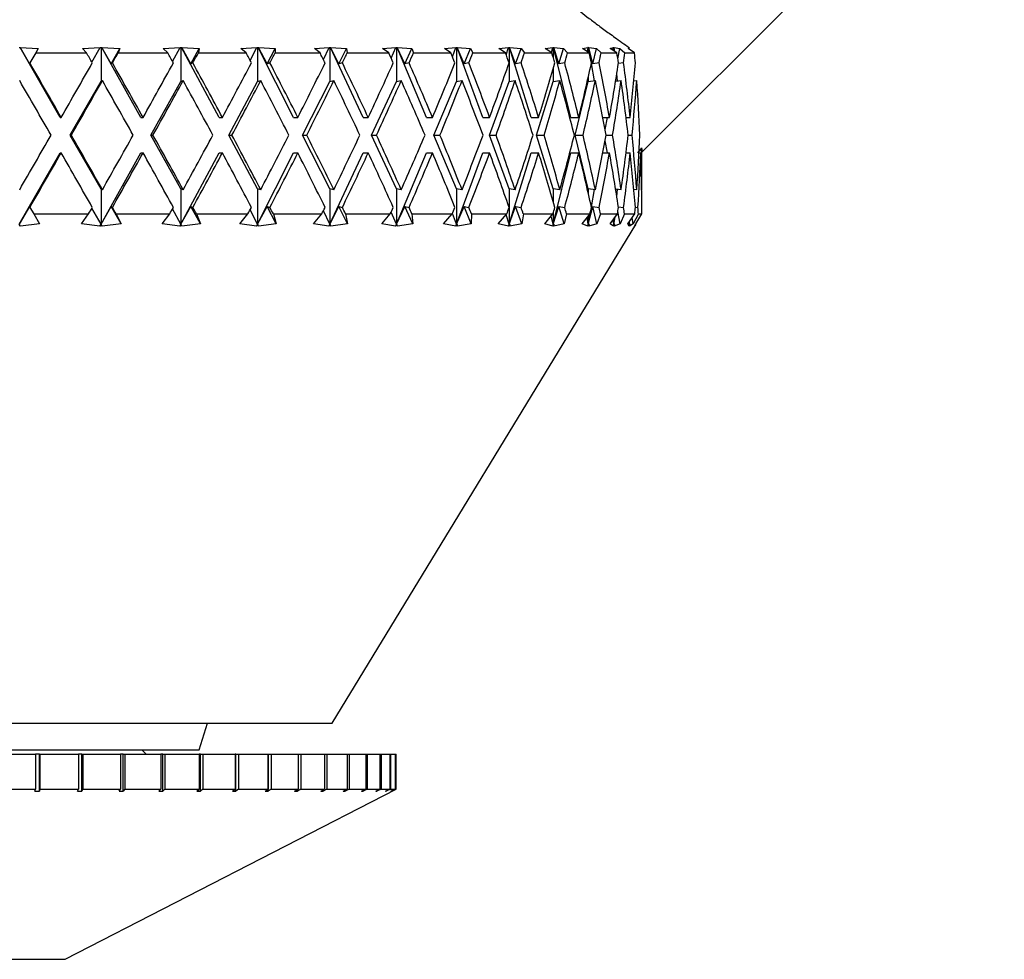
# Model space of a CAD drawing. Header units: inches. Extents: x 1.7 to 32.8, y 1.3 to 21.1.
# Tile 20 of 54: x 13 to 14.1, y 7.7 to 8.7. Entities that reach past the tile are written whole.
import ezdxf

# ---------------------------------------------------------------- set-up
doc = ezdxf.new("R2010")
doc.units = ezdxf.units.IN
doc.header["$MEASUREMENT"] = 0

msp = doc.modelspace()

# ---------------------------------------------------------------- linework, layer by layer
at = {"color": 7, "linetype": 'Continuous', "lineweight": 25}
for p, q in [((13.7277, 8.5931), (14.137, 9.0024)), ((13.0243, 8.7114), (13.0252, 8.7114)), ((13.0252, 8.7114), (13.0253, 8.7113)), ((13.0705, 8.6324), (13.0252, 8.7114)), ((13.0253, 8.7113), (13.0457, 8.7102)), ((13.0253, 8.7113), (13.0359, 8.6931)), ((13.0457, 8.7102), (13.043, 8.7054)), ((13.0959, 8.7102), (13.1157, 8.7113)), ((13.1003, 8.7054), (13.0959, 8.7102)), ((13.1064, 8.6948), (13.1157, 8.7113)), ((13.1157, 8.7114), (13.1167, 8.7114)), ((13.1157, 8.7113), (13.1157, 8.7114)), ((13.1167, 8.7114), (13.1176, 8.7114)), ((13.1167, 8.7114), (13.1167, 8.673)), ((13.1176, 8.7114), (13.1176, 8.7113)), ((13.1618, 8.6324), (13.1176, 8.7114)), ((13.1176, 8.7113), (13.1379, 8.7102)), ((13.1282, 8.6931), (13.1176, 8.7113)), ((13.1282, 8.6931), (13.1379, 8.7102)), ((13.1379, 8.7102), (13.1361, 8.7054)), ((13.1869, 8.7102), (13.2059, 8.7113)), ((13.1921, 8.7054), (13.1869, 8.7102)), ((13.1975, 8.6957), (13.2059, 8.7113)), ((13.2059, 8.7114), (13.2068, 8.7114)), ((13.2059, 8.7113), (13.2059, 8.7114)), ((13.2068, 8.7114), (13.2077, 8.7114)), ((13.2068, 8.7114), (13.2068, 8.673)), ((13.2077, 8.7114), (13.2078, 8.7113)), ((13.2501, 8.6324), (13.2077, 8.7114)), ((13.2078, 8.7113), (13.2276, 8.7102)), ((13.2181, 8.6931), (13.2078, 8.7113)), ((13.2181, 8.6931), (13.2276, 8.7102)), ((13.2276, 8.7102), (13.2267, 8.7054)), ((13.2746, 8.7102), (13.2925, 8.7113)), ((13.2805, 8.7054), (13.2746, 8.7102)), ((13.2851, 8.6967), (13.2925, 8.7113)), ((13.2925, 8.7114), (13.2934, 8.7114)), ((13.2925, 8.7113), (13.2925, 8.7114)), ((13.2934, 8.7114), (13.2942, 8.7114)), ((13.2934, 8.7114), (13.2934, 8.673)), ((13.2942, 8.7114), (13.2944, 8.7113)), ((13.3342, 8.6324), (13.2942, 8.7114)), ((13.2944, 8.7113), (13.3134, 8.7102)), ((13.3042, 8.6931), (13.2944, 8.7113)), ((13.3042, 8.6931), (13.3134, 8.7102)), ((13.3134, 8.7102), (13.3134, 8.7054)), ((13.3577, 8.7102), (13.3742, 8.7113)), ((13.3641, 8.7054), (13.3577, 8.7102)), ((13.3679, 8.6978), (13.3742, 8.7113)), ((13.3742, 8.7114), (13.375, 8.7114)), ((13.3742, 8.7113), (13.3742, 8.7114)), ((13.375, 8.7114), (13.3758, 8.7114)), ((13.375, 8.7114), (13.375, 8.673)), ((13.3758, 8.7114), (13.3759, 8.7113)), ((13.4127, 8.6324), (13.3758, 8.7114)), ((13.3759, 8.7113), (13.3938, 8.7102)), ((13.3852, 8.6931), (13.3759, 8.7113)), ((13.3852, 8.6931), (13.3938, 8.7102)), ((13.3938, 8.7102), (13.3948, 8.7054)), ((13.4347, 8.7102), (13.4496, 8.7113)), ((13.4416, 8.7054), (13.4347, 8.7102)), ((13.4445, 8.6992), (13.4496, 8.7113)), ((13.4496, 8.7114), (13.4503, 8.7114)), ((13.4496, 8.7113), (13.4496, 8.7114)), ((13.4503, 8.7114), (13.451, 8.7114)), ((13.4503, 8.7114), (13.4503, 8.673)), ((13.451, 8.7114), (13.4512, 8.7113)), ((13.4843, 8.6324), (13.451, 8.7114)), ((13.4512, 8.7113), (13.4677, 8.7102)), ((13.4597, 8.6931), (13.4512, 8.7113)), ((13.4597, 8.6931), (13.4677, 8.7102)), ((13.4677, 8.7102), (13.4697, 8.7054)), ((13.5045, 8.7102), (13.5176, 8.7113)), ((13.5118, 8.7054), (13.5045, 8.7102)), ((13.5137, 8.7008), (13.5176, 8.7113)), ((13.5175, 8.7114), (13.5182, 8.7114)), ((13.5176, 8.7113), (13.5175, 8.7114)), ((13.5182, 8.7114), (13.5188, 8.7114)), ((13.5182, 8.7114), (13.5182, 8.673)), ((13.5188, 8.7114), (13.519, 8.7113)), ((13.5479, 8.6324), (13.5188, 8.7114)), ((13.519, 8.7113), (13.5339, 8.7102)), ((13.5267, 8.6931), (13.519, 8.7113)), ((13.5267, 8.6931), (13.5339, 8.7102)), ((13.5339, 8.7102), (13.5367, 8.7054)), ((13.5661, 8.7102), (13.577, 8.7113)), ((13.5736, 8.7054), (13.5661, 8.7102)), ((13.5744, 8.703), (13.577, 8.7113)), ((13.577, 8.7114), (13.5776, 8.7114)), ((13.577, 8.7113), (13.577, 8.7114)), ((13.5776, 8.7114), (13.5781, 8.7114)), ((13.5776, 8.7114), (13.5776, 8.694)), ((13.5781, 8.7114), (13.5782, 8.7113)), ((13.6025, 8.6324), (13.5781, 8.7114)), ((13.5782, 8.7113), (13.5913, 8.7102)), ((13.585, 8.6931), (13.5782, 8.7113)), ((13.585, 8.6931), (13.5913, 8.7102)), ((13.5913, 8.7102), (13.595, 8.7054)), ((13.6183, 8.7102), (13.627, 8.7113)), ((13.626, 8.7054), (13.6183, 8.7102)), ((13.6256, 8.7056), (13.627, 8.7113)), ((13.627, 8.7114), (13.6275, 8.7114)), ((13.627, 8.7113), (13.627, 8.7114)), ((13.6275, 8.7114), (13.6279, 8.7114)), ((13.6275, 8.7114), (13.6275, 8.7003)), ((13.6279, 8.7114), (13.628, 8.7113)), ((13.6473, 8.6324), (13.6279, 8.7114)), ((13.628, 8.7113), (13.639, 8.7102)), ((13.6337, 8.6931), (13.628, 8.7113)), ((13.6337, 8.6931), (13.639, 8.7102)), ((13.639, 8.7102), (13.6435, 8.7054)), ((13.6605, 8.7102), (13.6668, 8.7113)), ((13.6682, 8.7054), (13.6605, 8.7102)), ((13.666, 8.7067), (13.6668, 8.7113)), ((13.6667, 8.7114), (13.6671, 8.7114)), ((13.6668, 8.7113), (13.6667, 8.7114)), ((13.6671, 8.7114), (13.6674, 8.7114)), ((13.6671, 8.7114), (13.6671, 8.706)), ((13.6674, 8.7114), (13.6675, 8.7113)), ((13.6697, 8.6983), (13.6674, 8.7114)), ((13.6675, 8.7113), (13.6763, 8.7102)), ((13.6721, 8.6931), (13.6675, 8.7113)), ((13.6721, 8.6931), (13.6763, 8.7102)), ((13.6763, 8.7102), (13.6815, 8.7054)), ((13.6919, 8.7102), (13.6957, 8.7113)), ((13.6994, 8.7054), (13.6919, 8.7102)), ((13.6953, 8.708), (13.6957, 8.7113)), ((13.6956, 8.7114), (13.6959, 8.7114)), ((13.6957, 8.7113), (13.6956, 8.7114)), ((13.6959, 8.7114), (13.6961, 8.7114)), ((13.6959, 8.7114), (13.6959, 8.7076)), ((13.6961, 8.7114), (13.6962, 8.7113)), ((13.6965, 8.7072), (13.6961, 8.7114)), ((13.6962, 8.7113), (13.7025, 8.7102)), ((13.697, 8.7069), (13.6962, 8.7113)), ((13.7005, 8.6987), (13.7025, 8.7102)), ((13.7025, 8.7102), (13.7085, 8.7054)), ((13.712, 8.7102), (13.7133, 8.7113)), ((13.7193, 8.7054), (13.712, 8.7102)), ((13.7132, 8.7114), (13.7132, 8.7114)), ((13.7133, 8.7113), (13.7132, 8.7114)), ((13.7132, 8.7094), (13.7133, 8.7113)), ((13.043, 8.7054), (13.0364, 8.694)), ((13.043, 8.7054), (13.1003, 8.7054)), ((13.1361, 8.7054), (13.1921, 8.7054)), ((13.2267, 8.7054), (13.2805, 8.7054)), ((13.3134, 8.7054), (13.3641, 8.7054)), ((13.3948, 8.7054), (13.4416, 8.7054)), ((13.4697, 8.7054), (13.5118, 8.7054)), ((13.5367, 8.7054), (13.5736, 8.7054)), ((13.595, 8.7054), (13.626, 8.7054)), ((13.6435, 8.7054), (13.6682, 8.7054)), ((13.6815, 8.7054), (13.6994, 8.7054)), ((13.7085, 8.7054), (13.7193, 8.7054)), ((13.0359, 8.6931), (13.0364, 8.694)), ((13.1296, 8.694), (13.1282, 8.6931)), ((13.2205, 8.694), (13.2181, 8.6931)), ((13.3075, 8.694), (13.3042, 8.6931)), ((13.3893, 8.694), (13.3852, 8.6931)), ((13.4646, 8.694), (13.4597, 8.6931)), ((13.5323, 8.694), (13.5267, 8.6931)), ((13.5776, 8.6939), (13.5776, 8.673)), ((13.5912, 8.694), (13.585, 8.6931)), ((13.6275, 8.6876), (13.6275, 8.673)), ((13.6404, 8.694), (13.6337, 8.6931)), ((13.6741, 8.6738), (13.6706, 8.6935)), ((13.6792, 8.694), (13.6721, 8.6931)), ((13.7069, 8.694), (13.7011, 8.6933)), ((13.6671, 8.6779), (13.6671, 8.673)), ((13.7002, 8.6735), (13.6993, 8.6816)), ((13.0819, 8.6124), (13.1167, 8.673)), ((13.1167, 8.673), (13.1183, 8.674)), ((13.1729, 8.6124), (13.2068, 8.673)), ((13.2068, 8.673), (13.2095, 8.674)), ((13.2609, 8.6124), (13.2934, 8.673)), ((13.2934, 8.673), (13.2971, 8.674)), ((13.3443, 8.6124), (13.375, 8.673)), ((13.375, 8.673), (13.3796, 8.674)), ((13.422, 8.6124), (13.4503, 8.673)), ((13.4503, 8.673), (13.4558, 8.674)), ((13.4927, 8.6124), (13.5182, 8.673)), ((13.5182, 8.673), (13.5244, 8.674)), ((13.5553, 8.6124), (13.5776, 8.673)), ((13.5776, 8.673), (13.5845, 8.674)), ((13.6087, 8.6124), (13.6275, 8.673)), ((13.6275, 8.673), (13.635, 8.674)), ((13.6522, 8.6124), (13.6671, 8.673)), ((13.6671, 8.673), (13.6751, 8.674)), ((13.698, 8.6733), (13.7042, 8.674)), ((13.7185, 8.6736), (13.7218, 8.674)), ((13.0705, 8.6324), (13.0717, 8.6324)), ((13.1618, 8.6324), (13.1642, 8.6324)), ((13.2501, 8.6324), (13.2538, 8.6324)), ((13.3342, 8.6324), (13.339, 8.6324)), ((13.4127, 8.6324), (13.4186, 8.6324)), ((13.4843, 8.6324), (13.4911, 8.6324)), ((13.5479, 8.6324), (13.5556, 8.6324)), ((13.6025, 8.6324), (13.611, 8.6324)), ((13.6473, 8.6324), (13.6563, 8.6324)), ((13.6835, 8.6324), (13.691, 8.6324)), ((13.6862, 8.6186), (13.6886, 8.6324)), ((13.7098, 8.6324), (13.7144, 8.6324)), ((13.1167, 8.5518), (13.0819, 8.6124)), ((13.0819, 8.6124), (13.0832, 8.6124)), ((13.2068, 8.5518), (13.1729, 8.6124)), ((13.1729, 8.6124), (13.1754, 8.6124)), ((13.2934, 8.5518), (13.2609, 8.6124)), ((13.2609, 8.6124), (13.2645, 8.6124)), ((13.375, 8.5518), (13.3443, 8.6124)), ((13.3443, 8.6124), (13.3491, 8.6124)), ((13.4503, 8.5518), (13.422, 8.6124)), ((13.422, 8.6124), (13.4278, 8.6124)), ((13.5182, 8.5518), (13.4927, 8.6124)), ((13.4927, 8.6124), (13.4995, 8.6124)), ((13.5776, 8.5518), (13.5553, 8.6124)), ((13.5553, 8.6124), (13.5629, 8.6124)), ((13.6275, 8.5518), (13.6087, 8.6124)), ((13.6087, 8.6124), (13.6171, 8.6124)), ((13.6671, 8.5518), (13.6522, 8.6124)), ((13.6522, 8.6124), (13.6612, 8.6124)), ((13.6874, 8.6124), (13.6945, 8.6124)), ((13.7122, 8.6124), (13.7165, 8.6124)), ((13.6886, 8.5924), (13.6862, 8.6061)), ((13.0243, 8.5118), (13.0705, 8.5924)), ((13.0705, 8.5924), (13.0717, 8.5924)), ((13.1167, 8.5118), (13.1618, 8.5924)), ((13.1618, 8.5924), (13.1642, 8.5924)), ((13.2068, 8.5118), (13.2501, 8.5924)), ((13.2501, 8.5924), (13.2538, 8.5924)), ((13.2934, 8.5118), (13.3342, 8.5924)), ((13.3342, 8.5924), (13.339, 8.5924)), ((13.375, 8.5118), (13.4127, 8.5924)), ((13.4127, 8.5924), (13.4186, 8.5924)), ((13.4503, 8.5118), (13.4843, 8.5924)), ((13.4843, 8.5924), (13.4911, 8.5924)), ((13.5182, 8.5118), (13.5479, 8.5924)), ((13.5479, 8.5924), (13.5556, 8.5924)), ((13.5776, 8.5118), (13.6025, 8.5924)), ((13.6025, 8.5924), (13.611, 8.5924)), ((13.6275, 8.5118), (13.6473, 8.5924)), ((13.6473, 8.5924), (13.6563, 8.5924)), ((13.6835, 8.5924), (13.691, 8.5924)), ((13.7098, 8.5924), (13.7144, 8.5924)), ((13.7244, 8.5924), (13.7262, 8.5924)), ((13.7277, 8.5508), (13.7277, 8.5931)), ((13.1183, 8.5508), (13.1167, 8.5518)), ((13.1167, 8.5518), (13.1167, 8.5118)), ((13.2068, 8.5518), (13.2068, 8.5118)), ((13.2095, 8.5508), (13.2068, 8.5518)), ((13.2934, 8.5518), (13.2934, 8.5118)), ((13.2971, 8.5508), (13.2934, 8.5518)), ((13.375, 8.5518), (13.375, 8.5118)), ((13.3796, 8.5508), (13.375, 8.5518)), ((13.4503, 8.5518), (13.4503, 8.5118)), ((13.4558, 8.5508), (13.4503, 8.5518)), ((13.5182, 8.5518), (13.5182, 8.5118)), ((13.5244, 8.5508), (13.5182, 8.5518)), ((13.5776, 8.5518), (13.5776, 8.5309)), ((13.5845, 8.5508), (13.5776, 8.5518)), ((13.6275, 8.5518), (13.6275, 8.5372)), ((13.635, 8.5508), (13.6275, 8.5518)), ((13.6671, 8.5518), (13.6671, 8.5469)), ((13.6751, 8.5508), (13.6671, 8.5518)), ((13.6706, 8.5313), (13.6741, 8.5509)), ((13.7042, 8.5508), (13.698, 8.5515)), ((13.6993, 8.5432), (13.7002, 8.5513)), ((13.7218, 8.5508), (13.7185, 8.5512)), ((13.7277, 8.5508), (13.7274, 8.5509)), ((13.0359, 8.5317), (13.0243, 8.5118)), ((13.0364, 8.5308), (13.0359, 8.5317)), ((13.0364, 8.5308), (13.0407, 8.5234)), ((13.1167, 8.5118), (13.1282, 8.5317)), ((13.1282, 8.5317), (13.1296, 8.5308)), ((13.1393, 8.5123), (13.1282, 8.5317)), ((13.2068, 8.5118), (13.2181, 8.5317)), ((13.2181, 8.5317), (13.2205, 8.5308)), ((13.2289, 8.5123), (13.2181, 8.5317)), ((13.2934, 8.5118), (13.3042, 8.5317)), ((13.3042, 8.5317), (13.3075, 8.5308)), ((13.3146, 8.5123), (13.3042, 8.5317)), ((13.375, 8.5118), (13.3852, 8.5317)), ((13.3852, 8.5317), (13.3893, 8.5308)), ((13.395, 8.5123), (13.3852, 8.5317)), ((13.4503, 8.5118), (13.4597, 8.5317)), ((13.4688, 8.5123), (13.4597, 8.5317)), ((13.4597, 8.5317), (13.4646, 8.5308)), ((13.5182, 8.5118), (13.5267, 8.5317)), ((13.5267, 8.5317), (13.5323, 8.5308)), ((13.5348, 8.5123), (13.5267, 8.5317)), ((13.5776, 8.5118), (13.585, 8.5317)), ((13.5776, 8.5307), (13.5776, 8.5118)), ((13.585, 8.5317), (13.5912, 8.5308)), ((13.5921, 8.5123), (13.585, 8.5317)), ((13.6275, 8.5118), (13.6337, 8.5317)), ((13.6397, 8.5123), (13.6337, 8.5317)), ((13.6337, 8.5317), (13.6404, 8.5308)), ((13.6671, 8.5118), (13.6721, 8.5317)), ((13.6721, 8.5317), (13.6792, 8.5308)), ((13.6768, 8.5123), (13.6721, 8.5317)), ((13.7011, 8.5315), (13.7069, 8.5308)), ((13.7202, 8.5312), (13.7232, 8.5308)), ((13.0407, 8.5234), (13.0471, 8.5123)), ((13.0407, 8.5234), (13.1026, 8.5234)), ((13.0946, 8.5123), (13.1026, 8.5234)), ((13.1167, 8.5118), (13.1064, 8.53)), ((13.1338, 8.5234), (13.1393, 8.5123)), ((13.1338, 8.5234), (13.1943, 8.5234)), ((13.1857, 8.5123), (13.1943, 8.5234)), ((13.2068, 8.5118), (13.1975, 8.5291)), ((13.2245, 8.5234), (13.2289, 8.5123)), ((13.2245, 8.5234), (13.2826, 8.5234)), ((13.2734, 8.5123), (13.2826, 8.5234)), ((13.2934, 8.5118), (13.2851, 8.5281)), ((13.3114, 8.5234), (13.3146, 8.5123)), ((13.3114, 8.5234), (13.3661, 8.5234)), ((13.3566, 8.5123), (13.3661, 8.5234)), ((13.375, 8.5118), (13.3679, 8.527)), ((13.3929, 8.5234), (13.395, 8.5123)), ((13.3929, 8.5234), (13.4434, 8.5234)), ((13.4337, 8.5123), (13.4434, 8.5234)), ((13.4503, 8.5118), (13.4445, 8.5256)), ((13.4679, 8.5234), (13.4688, 8.5123)), ((13.4679, 8.5234), (13.5134, 8.5234)), ((13.5037, 8.5123), (13.5134, 8.5234)), ((13.5182, 8.5118), (13.5137, 8.524)), ((13.5352, 8.5234), (13.5348, 8.5123)), ((13.5352, 8.5234), (13.575, 8.5234)), ((13.5654, 8.5123), (13.575, 8.5234)), ((13.5776, 8.5118), (13.5742, 8.5225)), ((13.5937, 8.5234), (13.5921, 8.5123)), ((13.5937, 8.5234), (13.6271, 8.5234)), ((13.6178, 8.5123), (13.6271, 8.5234)), ((13.6275, 8.5118), (13.6252, 8.521)), ((13.6275, 8.5245), (13.6275, 8.5118)), ((13.6425, 8.5234), (13.6397, 8.5123)), ((13.6425, 8.5234), (13.669, 8.5234)), ((13.6601, 8.5123), (13.669, 8.5234)), ((13.6671, 8.5118), (13.6658, 8.5193)), ((13.6671, 8.5118), (13.6697, 8.5265)), ((13.6671, 8.521), (13.6671, 8.5118)), ((13.6807, 8.5234), (13.6768, 8.5123)), ((13.6807, 8.5234), (13.7, 8.5234)), ((13.6916, 8.5123), (13.7, 8.5234)), ((13.6959, 8.5118), (13.6973, 8.5198)), ((13.7029, 8.5123), (13.7005, 8.5261)), ((13.7079, 8.5234), (13.7029, 8.5123)), ((13.7079, 8.5234), (13.7196, 8.5234)), ((13.7119, 8.5123), (13.7196, 8.5234)), ((13.7176, 8.5123), (13.7168, 8.5194)), ((13.7236, 8.5234), (13.7176, 8.5123)), ((13.7206, 8.5123), (13.7276, 8.5234)), ((13.7236, 8.5234), (13.7276, 8.5234)), ((13.0256, 8.5095), (13.0244, 8.5116)), ((13.0471, 8.5123), (13.0256, 8.5095)), ((13.1154, 8.5095), (13.0946, 8.5123)), ((13.1154, 8.5095), (13.1167, 8.5118)), ((13.1169, 8.5116), (13.1154, 8.5095)), ((13.1169, 8.5116), (13.1167, 8.5118)), ((13.118, 8.5095), (13.1169, 8.5116)), ((13.1393, 8.5123), (13.118, 8.5095)), ((13.2056, 8.5095), (13.1857, 8.5123)), ((13.2056, 8.5095), (13.2068, 8.5118)), ((13.2073, 8.5116), (13.2056, 8.5095)), ((13.2073, 8.5116), (13.2068, 8.5118)), ((13.2081, 8.5095), (13.2073, 8.5116)), ((13.2289, 8.5123), (13.2081, 8.5095)), ((13.2923, 8.5095), (13.2734, 8.5123)), ((13.2923, 8.5095), (13.2934, 8.5118)), ((13.294, 8.5116), (13.2923, 8.5095)), ((13.294, 8.5116), (13.2934, 8.5118)), ((13.2946, 8.5095), (13.294, 8.5116)), ((13.3146, 8.5123), (13.2946, 8.5095)), ((13.374, 8.5095), (13.3566, 8.5123)), ((13.374, 8.5095), (13.375, 8.5118)), ((13.3758, 8.5116), (13.374, 8.5095)), ((13.3758, 8.5116), (13.375, 8.5118)), ((13.3762, 8.5095), (13.3758, 8.5116)), ((13.395, 8.5123), (13.3762, 8.5095)), ((13.3777, 7.9484), (13.7206, 8.5116)), ((13.4494, 8.5095), (13.4337, 8.5123)), ((13.4494, 8.5095), (13.4503, 8.5118)), ((13.4512, 8.5116), (13.4494, 8.5095)), ((13.4512, 8.5116), (13.4503, 8.5118)), ((13.4514, 8.5095), (13.4512, 8.5116)), ((13.4688, 8.5123), (13.4514, 8.5095)), ((13.5174, 8.5095), (13.5037, 8.5123)), ((13.5174, 8.5095), (13.5182, 8.5118)), ((13.5192, 8.5116), (13.5174, 8.5095)), ((13.5192, 8.5116), (13.5182, 8.5118)), ((13.5348, 8.5123), (13.5192, 8.5095)), ((13.5192, 8.5095), (13.5192, 8.5116)), ((13.5769, 8.5095), (13.5654, 8.5123)), ((13.5769, 8.5095), (13.5776, 8.5118)), ((13.5787, 8.5116), (13.5769, 8.5095)), ((13.5787, 8.5116), (13.5776, 8.5118)), ((13.5921, 8.5123), (13.5784, 8.5095)), ((13.5784, 8.5095), (13.5787, 8.5116)), ((13.6269, 8.5095), (13.6178, 8.5123)), ((13.6269, 8.5095), (13.6275, 8.5118)), ((13.6287, 8.5116), (13.6269, 8.5095)), ((13.6287, 8.5116), (13.6275, 8.5118)), ((13.6397, 8.5123), (13.6282, 8.5095)), ((13.6282, 8.5095), (13.6287, 8.5116)), ((13.6667, 8.5095), (13.6601, 8.5123)), ((13.6667, 8.5095), (13.6671, 8.5118)), ((13.6684, 8.5116), (13.6667, 8.5095)), ((13.6684, 8.5116), (13.6671, 8.5118)), ((13.6768, 8.5123), (13.6677, 8.5095)), ((13.6677, 8.5095), (13.6684, 8.5116)), ((13.6956, 8.5095), (13.6916, 8.5123)), ((13.6959, 8.5118), (13.6953, 8.5171)), ((13.6956, 8.5095), (13.6959, 8.5118)), ((13.6972, 8.5116), (13.6956, 8.5095)), ((13.6959, 8.5118), (13.6967, 8.5189)), ((13.6959, 8.5179), (13.6959, 8.5118)), ((13.6972, 8.5116), (13.6959, 8.5118)), ((13.7029, 8.5123), (13.6963, 8.5095)), ((13.6963, 8.5095), (13.6972, 8.5116)), ((13.7133, 8.5095), (13.7119, 8.5123)), ((13.7133, 8.5118), (13.7132, 8.5142)), ((13.7133, 8.5118), (13.7137, 8.5148)), ((13.7133, 8.5118), (13.7134, 8.5145)), ((13.7133, 8.5143), (13.7133, 8.5118)), ((13.7133, 8.5095), (13.7133, 8.5118)), ((13.7147, 8.5116), (13.7133, 8.5118)), ((13.7147, 8.5116), (13.7133, 8.5095)), ((13.7176, 8.5123), (13.7136, 8.5095)), ((13.7136, 8.5095), (13.7147, 8.5116)), ((13.7193, 8.5095), (13.7206, 8.5123)), ((13.7206, 8.5116), (13.7193, 8.5095)), ((12.6949, 7.9484), (13.2606, 7.9484)), ((13.2277, 7.9184), (13.237, 7.9484)), ((13.2606, 7.9484), (13.3777, 7.9484)), ((12.7277, 7.9184), (13.2277, 7.9184)), ((12.9985, 7.9134), (13.0428, 7.9134)), ((13.0428, 7.9134), (13.0428, 7.874)), ((13.0471, 7.9134), (13.0428, 7.9134)), ((13.0471, 7.8715), (13.0471, 7.9134)), ((13.0471, 7.9134), (13.0477, 7.9134)), ((13.0477, 7.9134), (13.0477, 7.874)), ((13.0477, 7.9134), (13.0914, 7.9134)), ((13.0914, 7.9134), (13.0914, 7.874)), ((13.095, 7.9134), (13.0914, 7.9134)), ((13.095, 7.8715), (13.095, 7.9134)), ((13.095, 7.9134), (13.0962, 7.9134)), ((13.0962, 7.9134), (13.0962, 7.874)), ((13.0962, 7.9134), (13.1387, 7.9134)), ((13.1387, 7.9134), (13.1387, 7.874)), ((13.1417, 7.9134), (13.1387, 7.9134)), ((13.1417, 7.8715), (13.1417, 7.9134)), ((13.1417, 7.9134), (13.1434, 7.9134)), ((13.1434, 7.9134), (13.1434, 7.874)), ((13.1434, 7.9134), (13.1842, 7.9134)), ((13.1677, 7.9134), (13.1627, 7.9184)), ((13.1842, 7.9134), (13.1842, 7.874)), ((13.1865, 7.9134), (13.1842, 7.9134)), ((13.1865, 7.8715), (13.1865, 7.9134)), ((13.1865, 7.9134), (13.1887, 7.9134)), ((13.1887, 7.9134), (13.1887, 7.874)), ((13.1887, 7.9134), (13.2275, 7.9134)), ((13.2275, 7.9134), (13.2275, 7.874)), ((13.2291, 7.9134), (13.2275, 7.9134)), ((13.2291, 7.8715), (13.2291, 7.9134)), ((13.2291, 7.9134), (13.2318, 7.9134)), ((13.2318, 7.9134), (13.2318, 7.874)), ((13.2318, 7.9134), (13.2681, 7.9134)), ((13.2681, 7.9134), (13.2681, 7.874)), ((13.2689, 7.9134), (13.2681, 7.9134)), ((13.2689, 7.8715), (13.2689, 7.9134)), ((13.2689, 7.9134), (13.272, 7.9134)), ((13.272, 7.9134), (13.272, 7.874)), ((13.272, 7.9134), (13.3055, 7.9134)), ((13.3055, 7.9134), (13.3055, 7.874)), ((13.3056, 7.9134), (13.3055, 7.9134)), ((13.3056, 7.8715), (13.3056, 7.9134)), ((13.3056, 7.9134), (13.309, 7.9134)), ((13.309, 7.9134), (13.309, 7.874)), ((13.309, 7.9134), (13.3392, 7.9134)), ((13.3392, 7.9134), (13.3392, 7.874)), ((13.3392, 7.9134), (13.3424, 7.9134)), ((13.3424, 7.9134), (13.3424, 7.874)), ((13.3424, 7.9134), (13.3691, 7.9134)), ((13.3691, 7.9134), (13.3691, 7.874)), ((13.3691, 7.9134), (13.3718, 7.9134)), ((13.3718, 7.9134), (13.3718, 7.874)), ((13.3718, 7.9134), (13.3946, 7.9134)), ((13.3946, 7.9134), (13.3946, 7.874)), ((13.3946, 7.9134), (13.3969, 7.9134)), ((13.3969, 7.9134), (13.3969, 7.874)), ((13.3969, 7.9134), (13.4156, 7.9134)), ((13.4156, 7.9134), (13.4156, 7.874)), ((13.4156, 7.9134), (13.4174, 7.9134)), ((13.4174, 7.9134), (13.4174, 7.874)), ((13.4174, 7.9134), (13.4317, 7.9134)), ((13.4317, 7.9134), (13.4317, 7.874)), ((13.4317, 7.9134), (13.4331, 7.9134)), ((13.4331, 7.9134), (13.4331, 7.874)), ((13.4331, 7.9134), (13.4429, 7.9134)), ((13.4429, 7.9134), (13.4429, 7.874)), ((13.4429, 7.9134), (13.4438, 7.9134)), ((13.4438, 7.9134), (13.4438, 7.874)), ((13.4438, 7.9134), (13.449, 7.9134)), ((13.449, 7.9134), (13.449, 7.874)), ((13.449, 7.9134), (13.4494, 7.9134)), ((13.4494, 7.9134), (13.4494, 7.874)), ((13.4494, 7.9134), (13.4502, 7.9134)), ((13.4502, 7.874), (13.4502, 7.9134)), ((12.9985, 7.874), (13.0428, 7.874)), ((13.0421, 7.8714), (13.0428, 7.874)), ((13.0477, 7.874), (13.0471, 7.8715)), ((13.0477, 7.874), (13.0914, 7.874)), ((13.0762, 7.6817), (13.4502, 7.874)), ((13.0902, 7.8714), (13.0914, 7.874)), ((13.0962, 7.874), (13.095, 7.8715)), ((13.0962, 7.874), (13.1387, 7.874)), ((13.137, 7.8714), (13.1387, 7.874)), ((13.1434, 7.874), (13.1417, 7.8715)), ((13.1434, 7.874), (13.1842, 7.874)), ((13.182, 7.8714), (13.1842, 7.874)), ((13.1887, 7.874), (13.1865, 7.8715)), ((13.1887, 7.874), (13.2275, 7.874)), ((13.2249, 7.8714), (13.2275, 7.874)), ((13.2318, 7.874), (13.2291, 7.8715)), ((13.2318, 7.874), (13.2681, 7.874)), ((13.265, 7.8714), (13.2681, 7.874)), ((13.272, 7.874), (13.2689, 7.8715)), ((13.272, 7.874), (13.3055, 7.874)), ((13.302, 7.8714), (13.3055, 7.874)), ((13.309, 7.874), (13.3056, 7.8715)), ((13.309, 7.874), (13.3392, 7.874)), ((13.3354, 7.8714), (13.3392, 7.874)), ((13.3424, 7.874), (13.3386, 7.8715)), ((13.3424, 7.874), (13.3691, 7.874)), ((13.3649, 7.8714), (13.3691, 7.874)), ((13.3718, 7.874), (13.3677, 7.8715)), ((13.3718, 7.874), (13.3946, 7.874)), ((13.3902, 7.8714), (13.3946, 7.874)), ((13.3969, 7.874), (13.3925, 7.8715)), ((13.3969, 7.874), (13.4156, 7.874)), ((13.4109, 7.8714), (13.4156, 7.874)), ((13.4174, 7.874), (13.4128, 7.8715)), ((13.4174, 7.874), (13.4317, 7.874)), ((13.4269, 7.8714), (13.4317, 7.874)), ((13.4331, 7.874), (13.4283, 7.8715)), ((13.4331, 7.874), (13.4429, 7.874)), ((13.438, 7.8714), (13.4429, 7.874)), ((13.4438, 7.874), (13.4389, 7.8715)), ((13.4438, 7.874), (13.449, 7.874)), ((13.444, 7.8714), (13.449, 7.874)), ((13.4494, 7.874), (13.4444, 7.8715)), ((13.4494, 7.874), (13.4502, 7.874)), ((13.0421, 7.8714), (13.0471, 7.8715)), ((13.0902, 7.8714), (13.095, 7.8715)), ((13.137, 7.8714), (13.1417, 7.8715)), ((13.182, 7.8714), (13.1865, 7.8715)), ((13.2249, 7.8714), (13.2291, 7.8715)), ((13.265, 7.8714), (13.2689, 7.8715)), ((13.302, 7.8714), (13.3056, 7.8715)), ((13.3354, 7.8714), (13.3386, 7.8715)), ((13.3386, 7.8715), (13.3386, 7.8736)), ((13.3649, 7.8714), (13.3677, 7.8715)), ((13.3677, 7.8715), (13.3677, 7.8732)), ((13.3902, 7.8714), (13.3925, 7.8715)), ((13.3925, 7.8715), (13.3925, 7.8728)), ((13.4109, 7.8714), (13.4128, 7.8715)), ((13.4128, 7.8715), (13.4128, 7.8725)), ((13.4269, 7.8714), (13.4283, 7.8715)), ((13.4283, 7.8715), (13.4283, 7.8722)), ((13.438, 7.8714), (13.4389, 7.8715)), ((13.4389, 7.8715), (13.4389, 7.8719)), ((13.444, 7.8714), (13.4444, 7.8715)), ((13.4444, 7.8715), (13.4444, 7.8716)), ((12.8792, 7.6817), (13.0762, 7.6817))]:
    msp.add_line(p, q, dxfattribs=at)
for centre, major_axis, ratio, start_param, end_param in [((12.9777, 8.5924), (-0.7366, 1.2966), 0.108964, 4.728824, 4.737652), ((12.9777, 8.5924), (0.7467, 1.2984), 0.054432, 4.821939, 4.830768), ((12.9777, 8.5924), (-0.7195, 1.2937), 0.163673, 4.699871, 4.708699), ((12.9777, 8.5924), (0.7366, 1.2966), 0.108964, 4.852472, 4.8613), ((12.9777, 8.5924), (-0.695, 1.2901), 0.218571, 4.673447, 4.682275), ((12.9777, 8.5924), (0.7195, 1.2937), 0.163673, 4.881425, 4.890253), ((12.9777, 8.5924), (-0.6623, 1.2863), 0.273566, 4.650713, 4.659541), ((12.9777, 8.5924), (0.695, 1.2901), 0.218571, 4.907849, 4.916677), ((12.9777, 8.5924), (-0.6205, 1.283), 0.328382, 4.633145, 4.641973), ((12.9777, 8.5924), (0.6623, 1.2863), 0.273566, 4.930583, 4.939411), ((12.9777, 8.5924), (-0.568, 1.2807), 0.382441, 4.622648, 4.631476), ((12.9777, 8.5924), (0.6205, 1.283), 0.328382, 4.948151, 4.956979), ((12.9777, 8.5924), (-0.5027, 1.2805), 0.434687, 4.621645, 4.630473), ((12.9777, 8.5924), (0.568, 1.2807), 0.382441, 4.958648, 4.967476), ((12.9777, 8.5924), (-0.4219, 1.2829), 0.483329, 4.63302, 4.641848), ((12.9777, 8.5924), (0.5027, 1.2805), 0.434687, 4.959651, 4.968479), ((12.9777, 8.5924), (-0.323, 1.2879), 0.525577, 4.659596, 4.668425), ((12.9777, 8.5924), (0.4219, 1.2829), 0.483329, 4.948276, 4.957104), ((12.9777, 8.5924), (-0.2047, 1.294), 0.55758, 4.702658, 4.711486), ((12.9777, 8.5924), (0.323, 1.2879), 0.525577, 4.921699, 4.930528), ((12.9777, 8.5924), (-0.0704, 1.2984), 0.575081, 4.759478, 4.768306), ((12.9777, 8.6324), (-0.7467, 1.2984), 0.054432, 4.681098, 4.728502), ((12.9777, 8.6324), (0.7467, 1.2984), 0.054432, 4.74368, 4.791085), ((12.9777, 8.6324), (-0.7366, 1.2966), 0.108964, 4.650565, 4.69797), ((12.9777, 8.6324), (0.7366, 1.2966), 0.108964, 4.774213, 4.821618), ((12.9777, 8.6324), (-0.7195, 1.2937), 0.163673, 4.621612, 4.669017), ((12.9777, 8.6324), (0.7195, 1.2937), 0.163673, 4.803166, 4.850571), ((12.9777, 8.6324), (-0.695, 1.2901), 0.218571, 4.595188, 4.642592), ((12.9777, 8.6324), (0.695, 1.2901), 0.218571, 4.82959, 4.876995), ((12.9777, 8.6324), (-0.6623, 1.2863), 0.273566, 4.572454, 4.619859), ((12.9777, 8.6324), (0.6623, 1.2863), 0.273566, 4.852324, 4.899729), ((12.9777, 8.6324), (-0.6205, 1.283), 0.328382, 4.554886, 4.602291), ((12.9777, 8.6324), (0.6205, 1.283), 0.328382, 4.869892, 4.917296), ((12.9777, 8.6324), (-0.568, 1.2807), 0.382441, 4.544389, 4.591794), ((12.9777, 8.6324), (0.568, 1.2807), 0.382441, 4.880389, 4.927794), ((12.9777, 8.6324), (-0.5027, 1.2805), 0.434687, 4.543386, 4.590791), ((12.9777, 8.6324), (0.5027, 1.2805), 0.434687, 4.881392, 4.928797), ((12.9777, 8.6324), (-0.4219, 1.2829), 0.483329, 4.554761, 4.602166), ((12.9777, 8.6324), (0.4219, 1.2829), 0.483329, 4.870017, 4.917422), ((12.9777, 8.6324), (-0.323, 1.2879), 0.525577, 4.581337, 4.628742), ((12.9777, 8.6324), (0.323, 1.2879), 0.525577, 4.843441, 4.890845), ((12.9777, 8.6324), (-0.2047, 1.294), 0.55758, 4.624399, 4.671804), ((12.9777, 8.6324), (0.2047, 1.294), 0.55758, 4.800379, 4.847783), ((12.9777, 8.5924), (-0.7467, 1.2984), 0.054432, 4.696494, 4.743929), ((12.9777, 8.5924), (0.7467, 1.2984), 0.054432, 4.759077, 4.806512), ((12.9777, 8.5924), (-0.7366, 1.2966), 0.108964, 4.665962, 4.713397), ((12.9777, 8.5924), (0.7366, 1.2966), 0.108964, 4.789609, 4.837045), ((12.9777, 8.5924), (-0.7195, 1.2937), 0.163673, 4.637009, 4.684444), ((12.9777, 8.5924), (0.7195, 1.2937), 0.163673, 4.818563, 4.865998), ((12.9777, 8.5924), (-0.695, 1.2901), 0.218571, 4.610584, 4.65802), ((12.9777, 8.5924), (0.695, 1.2901), 0.218571, 4.844987, 4.892422), ((12.9777, 8.5924), (-0.6623, 1.2863), 0.273566, 4.587851, 4.635286), ((12.9777, 8.5924), (0.6623, 1.2863), 0.273566, 4.867721, 4.915156), ((12.9777, 8.5924), (-0.6205, 1.283), 0.328382, 4.570283, 4.617718), ((12.9777, 8.5924), (0.6205, 1.283), 0.328382, 4.885288, 4.932724), ((12.9777, 8.5924), (-0.568, 1.2807), 0.382441, 4.559785, 4.607221), ((12.9777, 8.5924), (0.568, 1.2807), 0.382441, 4.895786, 4.943221), ((12.9777, 8.5924), (-0.5027, 1.2805), 0.434687, 4.558782, 4.606218), ((12.9777, 8.5924), (0.5027, 1.2805), 0.434687, 4.896789, 4.944224), ((12.9777, 8.5924), (-0.4219, 1.2829), 0.483329, 4.570158, 4.617593), ((12.9777, 8.5924), (0.4219, 1.2829), 0.483329, 4.885414, 4.932849), ((12.9777, 8.5924), (-0.323, 1.2879), 0.525577, 4.596734, 4.644169), ((12.9777, 8.5924), (0.323, 1.2879), 0.525577, 4.858837, 4.906272), ((12.9777, 8.5924), (-0.2047, 1.294), 0.55758, 4.639796, 4.687231), ((12.9777, 8.5924), (0.2047, 1.294), 0.55758, 4.815775, 4.863211), ((12.9777, 8.5924), (-0.0704, 1.2984), 0.575081, 4.696616, 4.744051), ((12.9777, 8.6324), (0.7467, 1.2984), 0.054432, 4.680849, 4.728284), ((12.9777, 8.6324), (-0.7467, 1.2984), 0.054432, 4.618266, 4.665701), ((12.9777, 8.6324), (0.7366, 1.2966), 0.108964, 4.711381, 4.758816), ((12.9777, 8.6324), (-0.7366, 1.2966), 0.108964, 4.587733, 4.635169), ((12.9777, 8.6324), (0.7195, 1.2937), 0.163673, 4.740334, 4.787769), ((12.9777, 8.6324), (-0.7195, 1.2937), 0.163673, 4.55878, 4.606215), ((12.9777, 8.6324), (0.695, 1.2901), 0.218571, 4.766758, 4.814194), ((12.9777, 8.6324), (-0.695, 1.2901), 0.218571, 4.532356, 4.579791), ((12.9777, 8.6324), (0.6623, 1.2863), 0.273566, 4.789492, 4.836927), ((12.9777, 8.6324), (-0.6623, 1.2863), 0.273566, 4.509622, 4.557057), ((12.9777, 8.6324), (0.6205, 1.283), 0.328382, 4.80706, 4.854495), ((12.9777, 8.6324), (-0.6205, 1.283), 0.328382, 4.492054, 4.53949), ((12.9777, 8.6324), (0.568, 1.2807), 0.382441, 4.817557, 4.864992), ((12.9777, 8.6324), (-0.568, 1.2807), 0.382441, 4.481557, 4.528992), ((12.9777, 8.6324), (0.5027, 1.2805), 0.434687, 4.81856, 4.865996), ((12.9777, 8.6324), (-0.5027, 1.2805), 0.434687, 4.480554, 4.527989), ((12.9777, 8.6324), (0.4219, 1.2829), 0.483329, 4.807185, 4.85462), ((12.9777, 8.6324), (-0.4219, 1.2829), 0.483329, 4.491929, 4.539364), ((12.9777, 8.6324), (0.323, 1.2879), 0.525577, 4.780609, 4.828044), ((12.9777, 8.6324), (-0.323, 1.2879), 0.525577, 4.518506, 4.565941), ((12.9777, 8.6324), (0.2047, 1.294), 0.55758, 4.737547, 4.784982), ((12.9777, 8.6324), (-0.2047, 1.294), 0.55758, 4.561567, 4.609003), ((12.9777, 8.6324), (0.0704, 1.2984), 0.575081, 4.680727, 4.728162), ((13.5703, 8.5679), (0.1821, 0.1284), 0.390476, 5.385552, 5.42456), ((12.9777, 8.6324), (-0.0704, 1.2984), 0.575081, 4.618387, 4.654753), ((12.9777, 8.5924), (0.7467, 1.2984), 0.054432, 4.696276, 4.74368), ((12.9777, 8.5924), (-0.7467, 1.2984), 0.054432, 4.633693, 4.681098), ((12.9777, 8.5924), (0.7366, 1.2966), 0.108964, 4.726808, 4.774213), ((12.9777, 8.5924), (-0.7366, 1.2966), 0.108964, 4.60316, 4.650565), ((12.9777, 8.5924), (0.7195, 1.2937), 0.163673, 4.755761, 4.803166), ((12.9777, 8.5924), (-0.7195, 1.2937), 0.163673, 4.574207, 4.621612), ((12.9777, 8.5924), (0.695, 1.2901), 0.218571, 4.782186, 4.82959), ((12.9777, 8.5924), (-0.695, 1.2901), 0.218571, 4.547783, 4.595188), ((12.9777, 8.5924), (0.6623, 1.2863), 0.273566, 4.804919, 4.852324), ((12.9777, 8.5924), (-0.6623, 1.2863), 0.273566, 4.525049, 4.572454), ((12.9777, 8.5924), (0.6205, 1.283), 0.328382, 4.822487, 4.869892), ((12.9777, 8.5924), (-0.6205, 1.283), 0.328382, 4.507482, 4.554886), ((12.9777, 8.5924), (0.568, 1.2807), 0.382441, 4.832984, 4.880389), ((12.9777, 8.5924), (-0.568, 1.2807), 0.382441, 4.496984, 4.544389), ((12.9777, 8.5924), (0.5027, 1.2805), 0.434687, 4.833987, 4.881392), ((12.9777, 8.5924), (-0.5027, 1.2805), 0.434687, 4.495981, 4.543386), ((12.9777, 8.5924), (0.4219, 1.2829), 0.483329, 4.822612, 4.870017), ((12.9777, 8.5924), (-0.4219, 1.2829), 0.483329, 4.507356, 4.554761), ((12.9777, 8.5924), (0.323, 1.2879), 0.525577, 4.796036, 4.843441), ((12.9777, 8.5924), (-0.323, 1.2879), 0.525577, 4.533933, 4.581337), ((12.9777, 8.5924), (0.2047, 1.294), 0.55758, 4.752974, 4.800379), ((12.9777, 8.5924), (-0.2047, 1.294), 0.55758, 4.576995, 4.624399), ((12.9777, 8.5924), (0.0704, 1.2984), 0.575081, 4.696154, 4.743559), ((12.9777, 8.5924), (-0.0704, 1.2984), 0.575081, 4.633814, 4.681219), ((12.9777, 8.6324), (0.7366, 1.2966), 0.108964, 4.690195, 4.695954), ((12.9777, 8.6324), (-0.7467, 1.2984), 0.054432, 4.59708, 4.602839), ((12.9777, 8.6324), (0.7195, 1.2937), 0.163673, 4.719149, 4.724907), ((12.9777, 8.6324), (-0.7366, 1.2966), 0.108964, 4.566548, 4.572306), ((12.9777, 8.6324), (0.695, 1.2901), 0.218571, 4.745573, 4.751331), ((12.9777, 8.6324), (-0.7195, 1.2937), 0.163673, 4.537595, 4.543353), ((12.9777, 8.6324), (0.6623, 1.2863), 0.273566, 4.768307, 4.774065), ((12.9777, 8.6324), (-0.695, 1.2901), 0.218571, 4.51117, 4.516929), ((12.9777, 8.6324), (0.6205, 1.283), 0.328382, 4.785874, 4.791633), ((12.9777, 8.6324), (-0.6623, 1.2863), 0.273566, 4.488437, 4.494195), ((12.9777, 8.6324), (0.568, 1.2807), 0.382441, 4.796372, 4.80213), ((12.9777, 8.6324), (-0.6205, 1.283), 0.328382, 4.470869, 4.476627), ((12.9777, 8.6324), (0.5027, 1.2805), 0.434687, 4.797375, 4.803133), ((12.9777, 8.6324), (-0.568, 1.2807), 0.382441, 4.460371, 4.46613), ((12.9777, 8.6324), (0.4219, 1.2829), 0.483329, 4.786, 4.791758), ((12.9777, 8.6324), (-0.5027, 1.2805), 0.434687, 4.459368, 4.465127), ((12.9777, 8.6324), (0.323, 1.2879), 0.525577, 4.759423, 4.765182), ((12.9777, 8.6324), (-0.4219, 1.2829), 0.483329, 4.470744, 4.476502), ((12.9777, 8.6324), (0.2047, 1.294), 0.55758, 4.716361, 4.72212), ((12.9777, 8.6324), (-0.323, 1.2879), 0.525577, 4.49732, 4.503079), ((12.9777, 8.6324), (0.0704, 1.2984), 0.575081, 4.659541, 4.6653), ((12.9777, 8.6324), (-0.2047, 1.294), 0.55758, 4.540382, 4.54614), ((12.9777, 8.6324), (-0.0704, 1.2984), 0.575081, 4.597202, 4.60296)]:
    msp.add_ellipse(centre, major_axis=major_axis, ratio=ratio, start_param=start_param, end_param=end_param, dxfattribs=at)
for points, knots in [([(13.638, 8.7682), (13.638, 8.7682), (13.6379, 8.7683), (13.6384, 8.7678), (13.6399, 8.7667), (13.6424, 8.7646), (13.6455, 8.7621), (13.6496, 8.7588), (13.6545, 8.7548), (13.66, 8.7505), (13.6663, 8.7456), (13.6733, 8.7403), (13.6788, 8.7361), (13.6846, 8.7318), (13.6907, 8.7274), (13.6975, 8.7225), (13.705, 8.7171), (13.7104, 8.7133), (13.7132, 8.7114)], [0, 0, 0, 0, 0.01057, 0.062959, 0.169516, 0.223812, 0.276201, 0.382757, 0.437051, 0.489472, 0.596083, 0.650397, 0.703042, 0.756048, 0.810182, 0.864702, 0.931984, 1, 1, 1, 1]), ([(13.7272, 8.598), (13.7273, 8.5967), (13.7277, 8.5935), (13.7276, 8.5937), (13.7276, 8.5939)], [0, 0, 0, 0, 0.4092249, 1, 1, 1, 1])]:
    msp.add_open_spline(points, degree=3, knots=knots, dxfattribs=at)

doc.saveas('drawing.dxf')
